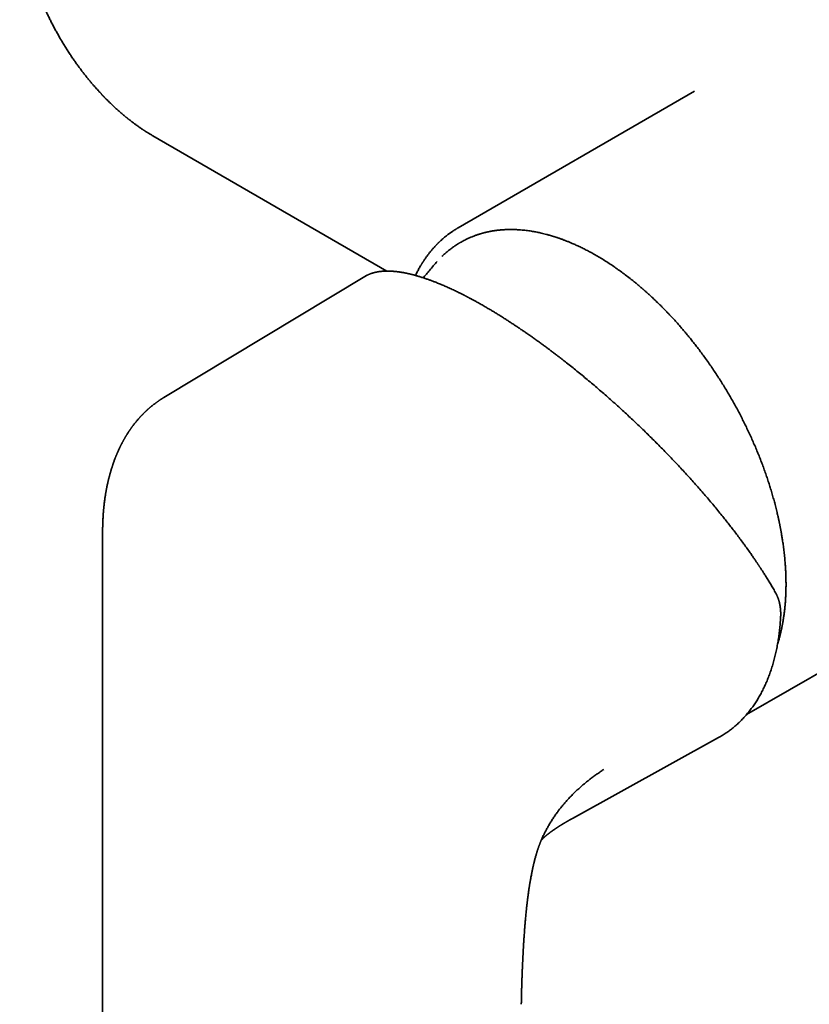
# Model space of a CAD drawing. Header units: millimetres. Extents: x 8 to 718, y 12 to 443.
# Tile 11 of 22: x 512 to 573, y 117 to 193. Entities that reach past the tile are written whole.
import ezdxf

# ---------------------------------------------------------------- set-up
doc = ezdxf.new("R2010")
doc.units = ezdxf.units.MM

msp = doc.modelspace()

# ---------------------------------------------------------------- linework, layer by layer
at = {"color": 7, "linetype": 'Continuous', "lineweight": 35}
for p, q in [((564.105, 187.08), (545.932, 176.589)), ((522.443, 183.655), (540.449, 173.257)), ((544.305, 173.986), (544.293, 173.972)), ((538.75, 172.843), (523.289, 163.536)), ((538.785, 172.863), (538.75, 172.842)), ((523.413, 163.608), (523.29, 163.535)), ((518.58, 153.438), (518.578, 153.168)), ((568.108, 139.163), (585.853, 149.406)), ((554.719, 131.181), (565.948, 137.391))]:
    msp.add_line(p, q, dxfattribs=at)
at = {"color": 7, "linetype": 'Continuous', "lineweight": 35, "flags": 128}
for points in [[(518.578, 153.168), (518.578, 123.607), (518.577, 93.107)], [(565.948, 137.391), (566.009, 137.425), (566.049, 137.448)]]:
    msp.add_lwpolyline(points, dxfattribs=at)
at = {"color": 7, "linetype": 'Continuous', "lineweight": 35}
for points, knots in [([(512.199, 201.529), (512.2, 201.488), (512.2, 201.408), (512.203, 201.293), (512.205, 201.189), (512.208, 201.096), (512.211, 201.014), (512.214, 200.942), (512.217, 200.884), (512.22, 200.837), (512.221, 200.802), (512.223, 200.775), (512.225, 200.746), (512.227, 200.71), (512.23, 200.658), (512.234, 200.595), (512.239, 200.521), (512.245, 200.44), (512.252, 200.357), (512.26, 200.257), (512.271, 200.141), (512.284, 200.011), (512.297, 199.889), (512.31, 199.771), (512.324, 199.657), (512.338, 199.545), (512.353, 199.434), (512.365, 199.344), (512.375, 199.275), (512.382, 199.231), (512.387, 199.195), (512.391, 199.168), (512.394, 199.148), (512.397, 199.127), (512.402, 199.098), (512.409, 199.055), (512.417, 199.004), (512.426, 198.945), (512.437, 198.878), (512.45, 198.803), (512.465, 198.718), (512.481, 198.628), (512.513, 198.456), (512.562, 198.203), (512.634, 197.869), (512.713, 197.528), (512.793, 197.207), (512.871, 196.911), (512.946, 196.644), (513.022, 196.385), (513.103, 196.12), (513.19, 195.849), (513.282, 195.574), (513.373, 195.311), (513.464, 195.06), (513.553, 194.821), (513.639, 194.599), (513.723, 194.389), (513.806, 194.184), (513.893, 193.975), (513.986, 193.76), (514.088, 193.528), (514.2, 193.281), (514.324, 193.017), (514.455, 192.745), (514.594, 192.466), (514.741, 192.179), (514.897, 191.885), (515.061, 191.584), (515.226, 191.294), (515.389, 191.013), (515.551, 190.744), (515.72, 190.471), (515.895, 190.194), (516.078, 189.915), (516.261, 189.643), (516.441, 189.384), (516.613, 189.141), (516.782, 188.91), (516.947, 188.69), (517.114, 188.472), (517.282, 188.258), (517.451, 188.047), (517.613, 187.85), (517.768, 187.666), (517.913, 187.498), (518.046, 187.346), (518.169, 187.207), (518.271, 187.096), (518.349, 187.01), (518.405, 186.95), (518.452, 186.899), (518.485, 186.864), (518.507, 186.841), (518.519, 186.828), (518.53, 186.817), (518.542, 186.804), (518.558, 186.787), (518.579, 186.764), (518.607, 186.735), (518.64, 186.701), (518.676, 186.664), (518.713, 186.625), (518.776, 186.56), (518.866, 186.468), (518.987, 186.346), (519.117, 186.219), (519.276, 186.065), (519.463, 185.888), (519.642, 185.724), (519.786, 185.595), (519.894, 185.5), (520.002, 185.406), (520.101, 185.321), (520.187, 185.249), (520.256, 185.191), (520.318, 185.14), (520.366, 185.1), (520.403, 185.07), (520.431, 185.048), (520.454, 185.029), (520.472, 185.014), (520.488, 185.002), (520.504, 184.988), (520.527, 184.97), (520.558, 184.946), (520.594, 184.917), (520.635, 184.885), (520.688, 184.844), (520.752, 184.794), (520.829, 184.735), (520.908, 184.675), (520.988, 184.615), (521.076, 184.55), (521.173, 184.48), (521.281, 184.403), (521.38, 184.333), (521.468, 184.272), (521.543, 184.221), (521.614, 184.172), (521.674, 184.133), (521.719, 184.103), (521.752, 184.081), (521.778, 184.064), (521.799, 184.05), (521.822, 184.035), (521.852, 184.016), (521.891, 183.991), (521.941, 183.959), (522.001, 183.921), (522.071, 183.878), (522.151, 183.829), (522.24, 183.775), (522.338, 183.716), (522.407, 183.676), (522.443, 183.655)], [0, 0, 0, 0, 0.006549, 0.012523, 0.017922, 0.022746, 0.026996, 0.030672, 0.033774, 0.036018, 0.037822, 0.039186, 0.040196, 0.0422, 0.044817, 0.048049, 0.051895, 0.056194, 0.060389, 0.064435, 0.071462, 0.077985, 0.084003, 0.089908, 0.095589, 0.101184, 0.106693, 0.112117, 0.114618, 0.116884, 0.118678, 0.120002, 0.120856, 0.121564, 0.123125, 0.125236, 0.127894, 0.130732, 0.134006, 0.137718, 0.141866, 0.146425, 0.15109, 0.167143, 0.183427, 0.199944, 0.216692, 0.229906, 0.242752, 0.255188, 0.267217, 0.281018, 0.294242, 0.30689, 0.318963, 0.330461, 0.341385, 0.351165, 0.360953, 0.371089, 0.381572, 0.392404, 0.404904, 0.417837, 0.431204, 0.445006, 0.459241, 0.473911, 0.489016, 0.504555, 0.51808, 0.531919, 0.546072, 0.560537, 0.575316, 0.590295, 0.604013, 0.617244, 0.629989, 0.642247, 0.654019, 0.666804, 0.678961, 0.690489, 0.701387, 0.711657, 0.720674, 0.729143, 0.737064, 0.741394, 0.745167, 0.748355, 0.75096, 0.751888, 0.752712, 0.75343, 0.754091, 0.75512, 0.756621, 0.758467, 0.760718, 0.763137, 0.765644, 0.768239, 0.775609, 0.78361, 0.792226, 0.801027, 0.814845, 0.828649, 0.835546, 0.842438, 0.849328, 0.856191, 0.861162, 0.865573, 0.869422, 0.87271, 0.874729, 0.876458, 0.877895, 0.879041, 0.879896, 0.880805, 0.882197, 0.884114, 0.886533, 0.889101, 0.891695, 0.896391, 0.901171, 0.906033, 0.910979, 0.916209, 0.922286, 0.928909, 0.936078, 0.940559, 0.94523, 0.949814, 0.953687, 0.95613, 0.958152, 0.95975, 0.960762, 0.962134, 0.963945, 0.966194, 0.969302, 0.972984, 0.977239, 0.982068, 0.987471, 0.993448, 1, 1, 1, 1]), ([(545.932, 176.589), (545.916, 176.579), (545.881, 176.559), (545.834, 176.53), (545.788, 176.502), (545.735, 176.47), (545.678, 176.435), (545.616, 176.395), (545.55, 176.352), (545.479, 176.305), (545.406, 176.255), (545.332, 176.203), (545.257, 176.149), (545.179, 176.091), (545.101, 176.032), (545.024, 175.972), (544.952, 175.914), (544.885, 175.859), (544.814, 175.799), (544.742, 175.737), (544.669, 175.673), (544.604, 175.614), (544.546, 175.56), (544.493, 175.51), (544.445, 175.464), (544.407, 175.426), (544.377, 175.397), (544.353, 175.373), (544.326, 175.346), (544.295, 175.315), (544.261, 175.279), (544.22, 175.237), (544.174, 175.188), (544.124, 175.134), (544.073, 175.078), (543.989, 174.984), (543.874, 174.851), (543.731, 174.676), (543.618, 174.53), (543.531, 174.413), (543.47, 174.329), (543.413, 174.248), (543.361, 174.173), (543.317, 174.107), (543.279, 174.051), (543.248, 174.004), (543.222, 173.963), (543.202, 173.932), (543.187, 173.909), (543.178, 173.893), (543.169, 173.881), (543.162, 173.869), (543.154, 173.856), (543.144, 173.839), (543.13, 173.817), (543.112, 173.789), (543.092, 173.756), (543.049, 173.684), (542.987, 173.58), (542.909, 173.443), (542.835, 173.308), (542.759, 173.164), (542.694, 173.035), (542.654, 172.953), (542.639, 172.922)], [0, 0, 0, 0, 0.008771, 0.018855, 0.030393, 0.043324, 0.057616, 0.072977, 0.089652, 0.107639, 0.126939, 0.145281, 0.164669, 0.185103, 0.206229, 0.226522, 0.24581, 0.264093, 0.28137, 0.303384, 0.323515, 0.341764, 0.35813, 0.372702, 0.386356, 0.399317, 0.405701, 0.412369, 0.420136, 0.429019, 0.439016, 0.450127, 0.464654, 0.479903, 0.495096, 0.510233, 0.555764, 0.600786, 0.645297, 0.666104, 0.686798, 0.706628, 0.724513, 0.740445, 0.752995, 0.763995, 0.773445, 0.781346, 0.785519, 0.78908, 0.792028, 0.794365, 0.796966, 0.800818, 0.805921, 0.812276, 0.819871, 0.827998, 0.861023, 0.889116, 0.918364, 0.948919, 0.981284, 1, 1, 1, 1]), ([(570.49, 144.571), (570.491, 144.574), (570.505, 144.617), (570.531, 144.702), (570.568, 144.829), (570.605, 144.958), (570.64, 145.085), (570.671, 145.204), (570.699, 145.313), (570.723, 145.412), (570.743, 145.499), (570.76, 145.571), (570.773, 145.629), (570.783, 145.674), (570.791, 145.712), (570.798, 145.744), (570.805, 145.774), (570.811, 145.806), (570.819, 145.841), (570.827, 145.88), (570.836, 145.926), (570.846, 145.977), (570.858, 146.039), (570.872, 146.114), (570.888, 146.201), (570.905, 146.298), (570.923, 146.404), (570.942, 146.519), (570.961, 146.644), (570.98, 146.777), (570.999, 146.919), (571.022, 147.102), (571.048, 147.326), (571.073, 147.594), (571.096, 147.873), (571.114, 148.166), (571.128, 148.47), (571.138, 148.787), (571.142, 149.117), (571.14, 149.446), (571.133, 149.772), (571.121, 150.095), (571.103, 150.429), (571.083, 150.728), (571.061, 150.992), (571.041, 151.218), (571.018, 151.444), (570.993, 151.667), (570.967, 151.885), (570.939, 152.097), (570.911, 152.3), (570.883, 152.49), (570.856, 152.666), (570.83, 152.828), (570.806, 152.97), (570.785, 153.094), (570.766, 153.199), (570.749, 153.294), (570.733, 153.379), (570.719, 153.453), (570.707, 153.517), (570.695, 153.578), (570.684, 153.637), (570.672, 153.697), (570.66, 153.757), (570.647, 153.821), (570.632, 153.892), (570.615, 153.977), (570.594, 154.075), (570.569, 154.189), (570.542, 154.314), (570.509, 154.457), (570.472, 154.618), (570.429, 154.8), (570.381, 154.997), (570.327, 155.207), (570.273, 155.415), (570.219, 155.617), (570.165, 155.811), (570.108, 156.012), (570.049, 156.215), (569.971, 156.477), (569.871, 156.8), (569.747, 157.184), (569.614, 157.576), (569.473, 157.977), (569.328, 158.374), (569.178, 158.764), (569.026, 159.149), (568.866, 159.54), (568.697, 159.937), (568.52, 160.34), (568.334, 160.748), (568.144, 161.15), (567.952, 161.544), (567.758, 161.931), (567.556, 162.322), (567.346, 162.716), (567.127, 163.113), (566.904, 163.507), (566.677, 163.897), (566.445, 164.283), (566.206, 164.671), (565.958, 165.06), (565.703, 165.45), (565.44, 165.841), (565.169, 166.232), (564.901, 166.607), (564.64, 166.963), (564.39, 167.295), (564.144, 167.613), (563.904, 167.917), (563.669, 168.208), (563.439, 168.486), (563.215, 168.75), (562.998, 169.002), (562.787, 169.241), (562.582, 169.468), (562.385, 169.683), (562.195, 169.886), (562.014, 170.077), (561.841, 170.255), (561.676, 170.424), (561.516, 170.584), (561.364, 170.734), (561.218, 170.876), (561.081, 171.008), (560.951, 171.13), (560.83, 171.244), (560.717, 171.348), (560.613, 171.444), (560.517, 171.53), (560.43, 171.609), (560.352, 171.678), (560.284, 171.739), (560.233, 171.784), (560.196, 171.816), (560.171, 171.838), (560.143, 171.862), (560.109, 171.891), (560.066, 171.929), (560.013, 171.974), (559.954, 172.025), (559.888, 172.081), (559.817, 172.141), (559.738, 172.207), (559.652, 172.279), (559.558, 172.357), (559.456, 172.44), (559.347, 172.528), (559.152, 172.683), (558.871, 172.902), (558.51, 173.171), (558.152, 173.429), (557.797, 173.674), (557.44, 173.91), (557.082, 174.137), (556.723, 174.354), (556.371, 174.557), (556.029, 174.745), (555.7, 174.917), (555.379, 175.076), (555.066, 175.224), (554.787, 175.349), (554.54, 175.454), (554.324, 175.542), (554.149, 175.611), (554.013, 175.662), (553.917, 175.697), (553.824, 175.731), (553.737, 175.762), (553.657, 175.79), (553.585, 175.814), (553.521, 175.836), (553.464, 175.855), (553.416, 175.871), (553.378, 175.883), (553.35, 175.892), (553.328, 175.899), (553.304, 175.906), (553.273, 175.916), (553.236, 175.927), (553.191, 175.941), (553.138, 175.957), (553.076, 175.976), (553.006, 175.996), (552.933, 176.017), (552.858, 176.038), (552.783, 176.059), (552.668, 176.09), (552.514, 176.129), (552.329, 176.173), (552.156, 176.211), (551.991, 176.246), (551.823, 176.278), (551.646, 176.309), (551.458, 176.339), (551.26, 176.367), (551.052, 176.392), (550.836, 176.414), (550.656, 176.429), (550.518, 176.437), (550.428, 176.442), (550.346, 176.445), (550.272, 176.448), (550.207, 176.45), (550.151, 176.451), (550.103, 176.452), (550.063, 176.452), (550.032, 176.453), (550.009, 176.453), (549.992, 176.453), (549.975, 176.453), (549.953, 176.453), (549.926, 176.453), (549.877, 176.452), (549.805, 176.451), (549.704, 176.449), (549.589, 176.445), (549.459, 176.438), (549.339, 176.431), (549.231, 176.422), (549.135, 176.413), (549.034, 176.403), (548.927, 176.391), (548.814, 176.376), (548.696, 176.359), (548.573, 176.34), (548.445, 176.318), (548.331, 176.296), (548.233, 176.275), (548.153, 176.258), (548.072, 176.239), (547.995, 176.221), (547.927, 176.204), (547.868, 176.188), (547.819, 176.175), (547.781, 176.165), (547.748, 176.156), (547.717, 176.147), (547.684, 176.137), (547.651, 176.127), (547.6, 176.112), (547.529, 176.09), (547.437, 176.061), (547.337, 176.027), (547.231, 175.989), (547.117, 175.947), (546.974, 175.891), (546.805, 175.819), (546.614, 175.733), (546.395, 175.625), (546.225, 175.533), (546.099, 175.461), (546.047, 175.431), (545.999, 175.402), (545.958, 175.377), (545.922, 175.355), (545.892, 175.336), (545.866, 175.32), (545.844, 175.306), (545.826, 175.294), (545.812, 175.285), (545.8, 175.277), (545.787, 175.269), (545.769, 175.257), (545.746, 175.242), (545.719, 175.224), (545.686, 175.202), (545.648, 175.176), (545.607, 175.148), (545.535, 175.097), (545.433, 175.024), (545.309, 174.929), (545.187, 174.833), (545.069, 174.735), (544.958, 174.638), (544.853, 174.544), (544.767, 174.463), (544.713, 174.411), (544.69, 174.389)], [0, 0, 0, 0, 0.000195, 0.003363, 0.006611, 0.009936, 0.013211, 0.016202, 0.018911, 0.021339, 0.023485, 0.02535, 0.026618, 0.027712, 0.028633, 0.029382, 0.03003, 0.030866, 0.031659, 0.032597, 0.033684, 0.034919, 0.036302, 0.038158, 0.040228, 0.042512, 0.045009, 0.04772, 0.050591, 0.053668, 0.05695, 0.060374, 0.066165, 0.07216, 0.078359, 0.084763, 0.091371, 0.098182, 0.105198, 0.112419, 0.118941, 0.125622, 0.13246, 0.139457, 0.143935, 0.148476, 0.153078, 0.157564, 0.161807, 0.166104, 0.17012, 0.173856, 0.177312, 0.180488, 0.183384, 0.185643, 0.187697, 0.189544, 0.191187, 0.192623, 0.193854, 0.194927, 0.196157, 0.197288, 0.198397, 0.199628, 0.201007, 0.202534, 0.204523, 0.206718, 0.209118, 0.211723, 0.214945, 0.218434, 0.222189, 0.226212, 0.230501, 0.234059, 0.237781, 0.241605, 0.245478, 0.2494, 0.256526, 0.263808, 0.271246, 0.27884, 0.286591, 0.293772, 0.301083, 0.308524, 0.316093, 0.323791, 0.331619, 0.339576, 0.346984, 0.3545, 0.362125, 0.369858, 0.3777, 0.385651, 0.393341, 0.401131, 0.409019, 0.417007, 0.425093, 0.433279, 0.441564, 0.449948, 0.457454, 0.464743, 0.471811, 0.478657, 0.485282, 0.491685, 0.497867, 0.503814, 0.509541, 0.515047, 0.520333, 0.525398, 0.530158, 0.534705, 0.53904, 0.543161, 0.547148, 0.550913, 0.554456, 0.557778, 0.560878, 0.563756, 0.566413, 0.568844, 0.571053, 0.573042, 0.574775, 0.57623, 0.576925, 0.57754, 0.578169, 0.579004, 0.580088, 0.581421, 0.583002, 0.584591, 0.586369, 0.588338, 0.590498, 0.592849, 0.59539, 0.598121, 0.600977, 0.60997, 0.618977, 0.627675, 0.636386, 0.64511, 0.653848, 0.662598, 0.671362, 0.679583, 0.687617, 0.695457, 0.703102, 0.710553, 0.715978, 0.721295, 0.726504, 0.728923, 0.731317, 0.733659, 0.735825, 0.737801, 0.739586, 0.74118, 0.742583, 0.743795, 0.744817, 0.745382, 0.745875, 0.746469, 0.747224, 0.748142, 0.749223, 0.750588, 0.752145, 0.753897, 0.755789, 0.757672, 0.759537, 0.761383, 0.766363, 0.771204, 0.775408, 0.779512, 0.783771, 0.788288, 0.793151, 0.798281, 0.803678, 0.809341, 0.815272, 0.817888, 0.820292, 0.822476, 0.824441, 0.826186, 0.827686, 0.828974, 0.83005, 0.830914, 0.831481, 0.831896, 0.832312, 0.832888, 0.833626, 0.834524, 0.836891, 0.83945, 0.84275, 0.846323, 0.85017, 0.852686, 0.855325, 0.858149, 0.861161, 0.864362, 0.86769, 0.8712, 0.874893, 0.878768, 0.881064, 0.88342, 0.885836, 0.888156, 0.890193, 0.891945, 0.893413, 0.894509, 0.895417, 0.896347, 0.897319, 0.898334, 0.899391, 0.901958, 0.904759, 0.907796, 0.91107, 0.914581, 0.918327, 0.92446, 0.930579, 0.936683, 0.945953, 0.947769, 0.949573, 0.951238, 0.95273, 0.953916, 0.954964, 0.955874, 0.956645, 0.957279, 0.957775, 0.958138, 0.958544, 0.959175, 0.959983, 0.96097, 0.962134, 0.963475, 0.964995, 0.966618, 0.971249, 0.976125, 0.980455, 0.984962, 0.989645, 0.993449, 0.997311, 1, 1, 1, 1]), ([(544.293, 173.972), (544.221, 173.89), (544.058, 173.705), (543.808, 173.415), (543.543, 173.101), (543.355, 172.876), (543.257, 172.755), (543.244, 172.74)], [0, 0, 0, 0, 0.202013, 0.456095, 0.70993, 0.963508, 1, 1, 1, 1]), ([(547.923, 170.56), (547.872, 170.589), (547.772, 170.647), (547.628, 170.728), (547.493, 170.804), (547.367, 170.874), (547.252, 170.938), (547.146, 170.996), (547.05, 171.048), (546.962, 171.095), (546.881, 171.139), (546.805, 171.179), (546.737, 171.215), (546.68, 171.246), (546.636, 171.269), (546.603, 171.286), (546.58, 171.297), (546.563, 171.307), (546.547, 171.315), (546.531, 171.323), (546.514, 171.332), (546.495, 171.342), (546.467, 171.356), (546.426, 171.377), (546.374, 171.404), (546.307, 171.438), (546.228, 171.478), (546.136, 171.524), (546.04, 171.572), (545.925, 171.629), (545.79, 171.695), (545.634, 171.769), (545.471, 171.846), (545.3, 171.925), (545.134, 172.001), (544.972, 172.073), (544.815, 172.141), (544.657, 172.208), (544.5, 172.274), (544.346, 172.337), (544.167, 172.408), (543.965, 172.486), (543.742, 172.569), (543.507, 172.652), (543.264, 172.734), (543.012, 172.814), (542.82, 172.872), (542.682, 172.911), (542.597, 172.934), (542.517, 172.956), (542.443, 172.975), (542.374, 172.993), (542.308, 173.009), (542.244, 173.025), (542.183, 173.039), (542.13, 173.051), (542.082, 173.062), (542.042, 173.071), (542.007, 173.078), (541.972, 173.086), (541.931, 173.094), (541.884, 173.104), (541.83, 173.115), (541.762, 173.128), (541.68, 173.143), (541.586, 173.159), (541.488, 173.175), (541.386, 173.19), (541.306, 173.2), (541.25, 173.207), (541.221, 173.211), (541.196, 173.214), (541.175, 173.216), (541.158, 173.218), (541.143, 173.22), (541.122, 173.222), (541.095, 173.225), (541.059, 173.228), (541.016, 173.232), (540.962, 173.237), (540.903, 173.242), (540.842, 173.246), (540.787, 173.249), (540.738, 173.251), (540.695, 173.253), (540.657, 173.254), (540.617, 173.255), (540.572, 173.256), (540.523, 173.257), (540.481, 173.257), (540.443, 173.257), (540.406, 173.256), (540.363, 173.255), (540.316, 173.254), (540.267, 173.252), (540.207, 173.249), (540.139, 173.245), (540.064, 173.239), (539.997, 173.232), (539.94, 173.226), (539.893, 173.22), (539.85, 173.214), (539.808, 173.208), (539.766, 173.201), (539.72, 173.193), (539.674, 173.185), (539.629, 173.176), (539.585, 173.166), (539.54, 173.156), (539.5, 173.147), (539.466, 173.138), (539.438, 173.13), (539.411, 173.123), (539.384, 173.116), (539.355, 173.107), (539.321, 173.097), (539.285, 173.085), (539.245, 173.072), (539.205, 173.058), (539.165, 173.043), (539.127, 173.029), (539.093, 173.015), (539.062, 173.002), (539.035, 172.99), (539.011, 172.98), (538.988, 172.969), (538.964, 172.958), (538.938, 172.946), (538.908, 172.931), (538.875, 172.914), (538.842, 172.897), (538.814, 172.881), (538.796, 172.87), (538.788, 172.866), (538.788, 172.866)], [0, 0, 0, 0, 0.012312, 0.023907, 0.034786, 0.044948, 0.054392, 0.06297, 0.070854, 0.078047, 0.084546, 0.091091, 0.096742, 0.101498, 0.105359, 0.107799, 0.10967, 0.110985, 0.112206, 0.113544, 0.115001, 0.116576, 0.118269, 0.122198, 0.126646, 0.131612, 0.138998, 0.146805, 0.154968, 0.163487, 0.176274, 0.189787, 0.204027, 0.218994, 0.234688, 0.248322, 0.262462, 0.277017, 0.291482, 0.305777, 0.319901, 0.341752, 0.363182, 0.384192, 0.410322, 0.435772, 0.460539, 0.470044, 0.479074, 0.487552, 0.495479, 0.502855, 0.509678, 0.517139, 0.523804, 0.529676, 0.53485, 0.5397, 0.542894, 0.54677, 0.551386, 0.556742, 0.562838, 0.569673, 0.580026, 0.591007, 0.602569, 0.614711, 0.627435, 0.631458, 0.635021, 0.638075, 0.64062, 0.642656, 0.644364, 0.646457, 0.650084, 0.654577, 0.659938, 0.666165, 0.674666, 0.682461, 0.689538, 0.695898, 0.70154, 0.706464, 0.71067, 0.717582, 0.724142, 0.730358, 0.734675, 0.739729, 0.745519, 0.752046, 0.759131, 0.766195, 0.777168, 0.787983, 0.798597, 0.806178, 0.813149, 0.81951, 0.825531, 0.832003, 0.838977, 0.846379, 0.853179, 0.860183, 0.867389, 0.874382, 0.879426, 0.884073, 0.888325, 0.892455, 0.897337, 0.902944, 0.909275, 0.916059, 0.922991, 0.930072, 0.936901, 0.943058, 0.948544, 0.953359, 0.957602, 0.961834, 0.966141, 0.970525, 0.976676, 0.982944, 0.989267, 0.995685, 0.999619, 1, 1, 1, 1]), ([(570.316, 148.574), (570.284, 148.63), (570.221, 148.74), (570.126, 148.903), (570.034, 149.059), (569.945, 149.209), (569.858, 149.352), (569.775, 149.488), (569.693, 149.621), (569.612, 149.751), (569.533, 149.877), (569.459, 149.994), (569.389, 150.102), (569.326, 150.2), (569.27, 150.288), (569.219, 150.366), (569.173, 150.436), (569.133, 150.497), (569.098, 150.55), (569.069, 150.594), (569.046, 150.628), (569.029, 150.654), (569.016, 150.673), (569.007, 150.687), (568.998, 150.701), (568.984, 150.721), (568.965, 150.75), (568.941, 150.785), (568.915, 150.825), (568.886, 150.868), (568.846, 150.927), (568.793, 151.006), (568.725, 151.105), (568.65, 151.215), (568.567, 151.335), (568.475, 151.466), (568.375, 151.609), (568.267, 151.762), (568.152, 151.924), (568.033, 152.09), (567.912, 152.257), (567.746, 152.483), (567.535, 152.768), (567.276, 153.112), (567.014, 153.453), (566.751, 153.792), (566.485, 154.128), (566.203, 154.48), (565.903, 154.849), (565.584, 155.234), (565.261, 155.618), (564.934, 156.002), (564.603, 156.384), (564.268, 156.765), (563.929, 157.144), (563.583, 157.528), (563.227, 157.915), (562.861, 158.308), (562.491, 158.7), (562.115, 159.092), (561.735, 159.484), (561.356, 159.869), (560.979, 160.247), (560.603, 160.618), (560.224, 160.988), (559.841, 161.356), (559.454, 161.723), (559.065, 162.088), (558.672, 162.452), (558.27, 162.818), (557.859, 163.188), (557.439, 163.56), (557.017, 163.929), (556.595, 164.293), (556.173, 164.651), (555.76, 164.997), (555.355, 165.331), (554.958, 165.653), (554.563, 165.969), (554.243, 166.222), (553.995, 166.415), (553.82, 166.551), (553.642, 166.689), (553.455, 166.831), (553.258, 166.981), (553.049, 167.138), (552.829, 167.303), (552.598, 167.474), (552.356, 167.651), (552.102, 167.835), (551.838, 168.024), (551.584, 168.204), (551.341, 168.375), (551.111, 168.534), (550.874, 168.696), (550.632, 168.861), (550.383, 169.028), (550.128, 169.196), (549.868, 169.366), (549.602, 169.538), (549.33, 169.71), (549.055, 169.882), (548.777, 170.053), (548.496, 170.223), (548.21, 170.393), (548.019, 170.504), (547.923, 170.56)], [0, 0, 0, 0, 0.008133, 0.015918, 0.023355, 0.030443, 0.037182, 0.043573, 0.049615, 0.055858, 0.061679, 0.067078, 0.072055, 0.076609, 0.080533, 0.084078, 0.087245, 0.090034, 0.092444, 0.094476, 0.095919, 0.097083, 0.097968, 0.098574, 0.09894, 0.099876, 0.101253, 0.102851, 0.104649, 0.106582, 0.108648, 0.112671, 0.117121, 0.121998, 0.127302, 0.133155, 0.139452, 0.146193, 0.153375, 0.16069, 0.167962, 0.175191, 0.190111, 0.204843, 0.219387, 0.233742, 0.247908, 0.261887, 0.278068, 0.294072, 0.309983, 0.325802, 0.341529, 0.357165, 0.372708, 0.388159, 0.404248, 0.420274, 0.4363, 0.452326, 0.468352, 0.484379, 0.499678, 0.514978, 0.53028, 0.545582, 0.560885, 0.576189, 0.591495, 0.606801, 0.622836, 0.638873, 0.65491, 0.670896, 0.686763, 0.702509, 0.717428, 0.732236, 0.746936, 0.761525, 0.76804, 0.774533, 0.78107, 0.78799, 0.795341, 0.803122, 0.811335, 0.81996, 0.829013, 0.838496, 0.848408, 0.85875, 0.867176, 0.875868, 0.884825, 0.894046, 0.903533, 0.913285, 0.923303, 0.933586, 0.944135, 0.95495, 0.965831, 0.976966, 0.988356, 1, 1, 1, 1]), ([(523.323, 163.555), (523.318, 163.553), (523.298, 163.541), (523.264, 163.52), (523.224, 163.496), (523.191, 163.475), (523.164, 163.458), (523.139, 163.443), (523.114, 163.427), (523.084, 163.408), (523.049, 163.385), (523.012, 163.361), (522.974, 163.335), (522.933, 163.308), (522.891, 163.28), (522.843, 163.247), (522.793, 163.211), (522.739, 163.173), (522.688, 163.136), (522.636, 163.097), (522.583, 163.057), (522.527, 163.015), (522.47, 162.97), (522.411, 162.923), (522.351, 162.875), (522.294, 162.828), (522.243, 162.786), (522.2, 162.749), (522.163, 162.717), (522.13, 162.688), (522.101, 162.662), (522.074, 162.639), (522.049, 162.616), (522.024, 162.593), (521.995, 162.567), (521.961, 162.536), (521.924, 162.502), (521.885, 162.464), (521.844, 162.425), (521.804, 162.386), (521.766, 162.35), (521.734, 162.318), (521.706, 162.29), (521.682, 162.265), (521.659, 162.241), (521.633, 162.215), (521.601, 162.181), (521.562, 162.141), (521.518, 162.094), (521.474, 162.047), (521.416, 161.983), (521.345, 161.903), (521.263, 161.809), (521.185, 161.716), (521.11, 161.624), (521.034, 161.529), (520.957, 161.429), (520.894, 161.346), (520.847, 161.282), (520.816, 161.24), (520.785, 161.196), (520.754, 161.153), (520.725, 161.112), (520.699, 161.074), (520.676, 161.041), (520.656, 161.012), (520.637, 160.984), (520.617, 160.954), (520.594, 160.919), (520.568, 160.88), (520.534, 160.828), (520.495, 160.766), (520.453, 160.7), (520.417, 160.642), (520.387, 160.593), (520.36, 160.548), (520.336, 160.508), (520.315, 160.473), (520.296, 160.441), (520.279, 160.411), (520.261, 160.379), (520.239, 160.342), (520.215, 160.299), (520.189, 160.252), (520.162, 160.204), (520.136, 160.156), (520.107, 160.103), (520.076, 160.043), (520.043, 159.98), (520.012, 159.921), (519.986, 159.869), (519.966, 159.829), (519.951, 159.799), (519.939, 159.775), (519.926, 159.748), (519.911, 159.715), (519.892, 159.677), (519.864, 159.619), (519.829, 159.544), (519.789, 159.455), (519.75, 159.368), (519.719, 159.296), (519.695, 159.242), (519.679, 159.205), (519.666, 159.172), (519.653, 159.143), (519.643, 159.117), (519.632, 159.09), (519.619, 159.059), (519.602, 159.019), (519.583, 158.971), (519.562, 158.918), (519.541, 158.864), (519.513, 158.789), (519.478, 158.697), (519.441, 158.595), (519.409, 158.506), (519.383, 158.43), (519.362, 158.368), (519.345, 158.319), (519.332, 158.28), (519.317, 158.234), (519.296, 158.17), (519.271, 158.089), (519.242, 157.995), (519.214, 157.904), (519.188, 157.815), (519.164, 157.731), (519.142, 157.652), (519.122, 157.579), (519.104, 157.511), (519.088, 157.451), (519.074, 157.397), (519.063, 157.351), (519.054, 157.316), (519.048, 157.29), (519.043, 157.271), (519.037, 157.248), (519.03, 157.217), (519.021, 157.18), (519.011, 157.137), (519, 157.093), (518.99, 157.046), (518.979, 157.001), (518.965, 156.939), (518.949, 156.864), (518.931, 156.778), (518.915, 156.7), (518.9, 156.628), (518.885, 156.553), (518.871, 156.477), (518.856, 156.397), (518.842, 156.317), (518.827, 156.233), (518.812, 156.144), (518.797, 156.051), (518.782, 155.957), (518.768, 155.862), (518.753, 155.763), (518.739, 155.658), (518.724, 155.543), (518.711, 155.438), (518.7, 155.345), (518.691, 155.267), (518.682, 155.19), (518.675, 155.118), (518.668, 155.053), (518.663, 154.998), (518.659, 154.953), (518.655, 154.917), (518.653, 154.889), (518.65, 154.862), (518.648, 154.832), (518.645, 154.794), (518.641, 154.745), (518.636, 154.685), (518.63, 154.617), (518.625, 154.545), (518.62, 154.475), (518.616, 154.406), (518.612, 154.34), (518.607, 154.261), (518.602, 154.168), (518.597, 154.058), (518.593, 153.949), (518.589, 153.837), (518.585, 153.722), (518.582, 153.604), (518.581, 153.508), (518.58, 153.452), (518.58, 153.436)], [0, 0, 0, 0, 0.001585, 0.00699, 0.011646, 0.015552, 0.01871, 0.021122, 0.024015, 0.027373, 0.031194, 0.035666, 0.039757, 0.044355, 0.049394, 0.054235, 0.060885, 0.066983, 0.072986, 0.078921, 0.085192, 0.09195, 0.098763, 0.105917, 0.113376, 0.120504, 0.12688, 0.132025, 0.136561, 0.140663, 0.144387, 0.147733, 0.150701, 0.153825, 0.157428, 0.161738, 0.166618, 0.171733, 0.17707, 0.182629, 0.18745, 0.191733, 0.195402, 0.198456, 0.201422, 0.204825, 0.208663, 0.214586, 0.22062, 0.226609, 0.23255, 0.244761, 0.256312, 0.26739, 0.278256, 0.289341, 0.30091, 0.313131, 0.317939, 0.322778, 0.327646, 0.332545, 0.337248, 0.341412, 0.345035, 0.348283, 0.351036, 0.354314, 0.358116, 0.362438, 0.36685, 0.374995, 0.382448, 0.388087, 0.393254, 0.397939, 0.402131, 0.405829, 0.409034, 0.412031, 0.415111, 0.418931, 0.423492, 0.428434, 0.433316, 0.438136, 0.442894, 0.449453, 0.455891, 0.461884, 0.467033, 0.471338, 0.473699, 0.475797, 0.478361, 0.481539, 0.485331, 0.489704, 0.49836, 0.506857, 0.515195, 0.523306, 0.527145, 0.530605, 0.533684, 0.536385, 0.538706, 0.540921, 0.543859, 0.547578, 0.552077, 0.55717, 0.562152, 0.566958, 0.577585, 0.587229, 0.594663, 0.601497, 0.60774, 0.611142, 0.614378, 0.618278, 0.62318, 0.63145, 0.639623, 0.647552, 0.655239, 0.662682, 0.669237, 0.675557, 0.681327, 0.686471, 0.690989, 0.694881, 0.698147, 0.699848, 0.701311, 0.703006, 0.705581, 0.709039, 0.712376, 0.716237, 0.720156, 0.723939, 0.727587, 0.735373, 0.742458, 0.748844, 0.754618, 0.760108, 0.766918, 0.773296, 0.779517, 0.786162, 0.793428, 0.800897, 0.808375, 0.815865, 0.823461, 0.831746, 0.840732, 0.850419, 0.856269, 0.862348, 0.868536, 0.874146, 0.879066, 0.883297, 0.886837, 0.889477, 0.891538, 0.893255, 0.895533, 0.89846, 0.902037, 0.906679, 0.912076, 0.917596, 0.922926, 0.928064, 0.93301, 0.937766, 0.945989, 0.953866, 0.96228, 0.970297, 0.978792, 0.987731, 0.996413, 1, 1, 1, 1]), ([(570.728, 146.663), (570.729, 146.689), (570.732, 146.738), (570.734, 146.805), (570.734, 146.862), (570.734, 146.907), (570.734, 146.944), (570.734, 146.977), (570.732, 147.021), (570.73, 147.082), (570.726, 147.163), (570.718, 147.254), (570.708, 147.348), (570.697, 147.439), (570.684, 147.52), (570.671, 147.592), (570.658, 147.658), (570.644, 147.721), (570.629, 147.787), (570.613, 147.846), (570.599, 147.898), (570.586, 147.941), (570.573, 147.982), (570.561, 148.019), (570.552, 148.048), (570.545, 148.069), (570.539, 148.084), (570.533, 148.101), (570.525, 148.124), (570.512, 148.157), (570.495, 148.201), (570.472, 148.259), (570.443, 148.326), (570.407, 148.402), (570.365, 148.487), (570.332, 148.545), (570.315, 148.575)], [0, 0, 0, 0, 0.037082, 0.069083, 0.095996, 0.117817, 0.134543, 0.148885, 0.164873, 0.198559, 0.237911, 0.282934, 0.332457, 0.377768, 0.418854, 0.455712, 0.488338, 0.520384, 0.554589, 0.591157, 0.613813, 0.63729, 0.660794, 0.680411, 0.697342, 0.708569, 0.714401, 0.723586, 0.736123, 0.752014, 0.77842, 0.810793, 0.849136, 0.893452, 0.943741, 1, 1, 1, 1]), ([(566.052, 137.45), (566.067, 137.459), (566.131, 137.495), (566.243, 137.562), (566.386, 137.652), (566.528, 137.746), (566.668, 137.843), (566.806, 137.943), (566.942, 138.047), (567.076, 138.153), (567.209, 138.263), (567.339, 138.377), (567.467, 138.493), (567.593, 138.613), (567.717, 138.736), (567.839, 138.863), (567.959, 138.992), (568.077, 139.125), (568.192, 139.261), (568.305, 139.4), (568.416, 139.542), (568.525, 139.687), (568.631, 139.835), (568.735, 139.987), (568.837, 140.141), (568.936, 140.299), (569.033, 140.459), (569.128, 140.623), (569.22, 140.789), (569.309, 140.959), (569.396, 141.131), (569.48, 141.306), (569.562, 141.484), (569.642, 141.664), (569.718, 141.848), (569.792, 142.034), (569.864, 142.223), (569.933, 142.414), (569.999, 142.608), (570.062, 142.805), (570.123, 143.004), (570.181, 143.206), (570.237, 143.41), (570.289, 143.617), (570.339, 143.826), (570.386, 144.037), (570.43, 144.251), (570.472, 144.466), (570.511, 144.685), (570.547, 144.905), (570.58, 145.127), (570.61, 145.352), (570.638, 145.578), (570.662, 145.807), (570.684, 146.037), (570.703, 146.27), (570.718, 146.479), (570.725, 146.61), (570.728, 146.663)], [0, 0, 0, 0, 0.005466, 0.02321, 0.040968, 0.058742, 0.076532, 0.094339, 0.112164, 0.130006, 0.147868, 0.165748, 0.183649, 0.201569, 0.21951, 0.237472, 0.255454, 0.273458, 0.291482, 0.309527, 0.327592, 0.345679, 0.363785, 0.381911, 0.400057, 0.418222, 0.436406, 0.454607, 0.472826, 0.491062, 0.509314, 0.527582, 0.545865, 0.564162, 0.582473, 0.600797, 0.619133, 0.637481, 0.65584, 0.674209, 0.692589, 0.710977, 0.729374, 0.74778, 0.766193, 0.784613, 0.80304, 0.821473, 0.839912, 0.858356, 0.876806, 0.89526, 0.913719, 0.932182, 0.950649, 0.96912, 0.987595, 1, 1, 1, 1]), ([(552.388, 129.676), (552.407, 129.717), (552.463, 129.837), (552.563, 130.037), (552.686, 130.275), (552.822, 130.522), (552.972, 130.778), (553.135, 131.042), (553.307, 131.304), (553.488, 131.562), (553.676, 131.815), (553.871, 132.064), (554.073, 132.308), (554.282, 132.547), (554.497, 132.779), (554.712, 133.001), (554.927, 133.212), (555.141, 133.413), (555.359, 133.609), (555.58, 133.799), (555.804, 133.984), (556.045, 134.175), (556.302, 134.37), (556.576, 134.569), (556.854, 134.762), (557.039, 134.885), (557.133, 134.946)], [0, 0, 0, 0, 0.018768, 0.054985, 0.091227, 0.127504, 0.168792, 0.210173, 0.251681, 0.293349, 0.335208, 0.377284, 0.419601, 0.462175, 0.505028, 0.548179, 0.588739, 0.629592, 0.670753, 0.712236, 0.754055, 0.796222, 0.846379, 0.897052, 0.948255, 1, 1, 1, 1]), ([(552.303, 129.48), (552.303, 129.481), (552.305, 129.483), (552.307, 129.485), (552.308, 129.487), (552.31, 129.489), (552.311, 129.491), (552.314, 129.494), (552.316, 129.497), (552.319, 129.501), (552.322, 129.504), (552.324, 129.507), (552.326, 129.509), (552.327, 129.511), (552.328, 129.512), (552.33, 129.514), (552.332, 129.516), (552.335, 129.52), (552.338, 129.524), (552.341, 129.527), (552.344, 129.531), (552.347, 129.533), (552.349, 129.537), (552.353, 129.541), (552.357, 129.545), (552.362, 129.55), (552.367, 129.556), (552.369, 129.558), (552.38, 129.57), (552.383, 129.574), (552.383, 129.574), (552.391, 129.582), (552.396, 129.587), (552.402, 129.594), (552.408, 129.599), (552.417, 129.608), (552.429, 129.621), (552.447, 129.639), (552.466, 129.657), (552.487, 129.677), (552.509, 129.698), (552.533, 129.721), (552.559, 129.744), (552.582, 129.764), (552.601, 129.781), (552.616, 129.794), (552.632, 129.808), (552.648, 129.822), (552.668, 129.839), (552.688, 129.855), (552.706, 129.87), (552.721, 129.883), (552.733, 129.893), (552.745, 129.903), (552.759, 129.914), (552.774, 129.926), (552.79, 129.939), (552.806, 129.952), (552.82, 129.963), (552.833, 129.973), (552.845, 129.982), (552.858, 129.993), (552.874, 130.005), (552.89, 130.017), (552.905, 130.029), (552.919, 130.039), (552.931, 130.049), (552.946, 130.06), (552.966, 130.075), (552.985, 130.089), (553.003, 130.103), (553.02, 130.115), (553.04, 130.129), (553.058, 130.143), (553.074, 130.154), (553.084, 130.162), (553.094, 130.169), (553.105, 130.177), (553.118, 130.186), (553.132, 130.197), (553.146, 130.207), (553.159, 130.216), (553.172, 130.225), (553.184, 130.234), (553.199, 130.244), (553.215, 130.255), (553.229, 130.265), (553.24, 130.273), (553.249, 130.279), (553.26, 130.287), (553.273, 130.296), (553.288, 130.306), (553.302, 130.315), (553.313, 130.323), (553.322, 130.329), (553.331, 130.336), (553.344, 130.344), (553.36, 130.355), (553.377, 130.367), (553.393, 130.377), (553.407, 130.387), (553.424, 130.399), (553.444, 130.411), (553.462, 130.424), (553.478, 130.434), (553.494, 130.445), (553.514, 130.458), (553.536, 130.472), (553.557, 130.486), (553.575, 130.498), (553.589, 130.507), (553.604, 130.517), (553.619, 130.527), (553.635, 130.537), (553.65, 130.546), (553.663, 130.555), (553.678, 130.565), (553.695, 130.575), (553.712, 130.586), (553.727, 130.596), (553.742, 130.605), (553.759, 130.616), (553.779, 130.628), (553.799, 130.641), (553.818, 130.653), (553.834, 130.663), (553.849, 130.672), (553.864, 130.682), (553.88, 130.692), (553.896, 130.701), (553.91, 130.71), (553.923, 130.718), (553.938, 130.727), (553.955, 130.738), (553.974, 130.749), (553.991, 130.759), (554.005, 130.768), (554.017, 130.775), (554.028, 130.782), (554.039, 130.789), (554.053, 130.797), (554.068, 130.806), (554.084, 130.816), (554.099, 130.824), (554.116, 130.835), (554.137, 130.848), (554.161, 130.862), (554.184, 130.875), (554.204, 130.887), (554.225, 130.9), (554.247, 130.913), (554.269, 130.926), (554.291, 130.938), (554.311, 130.95), (554.333, 130.962), (554.354, 130.975), (554.373, 130.986), (554.388, 130.994), (554.403, 131.003), (554.421, 131.013), (554.442, 131.025), (554.463, 131.038), (554.482, 131.048), (554.5, 131.058), (554.523, 131.071), (554.549, 131.086), (554.58, 131.104), (554.613, 131.122), (554.642, 131.138), (554.666, 131.152), (554.682, 131.16), (554.696, 131.168), (554.708, 131.175), (554.716, 131.179), (554.718, 131.181)], [0, 0, 0, 0, 0.010217, 0.016473, 0.021732, 0.026918, 0.032488, 0.038826, 0.047028, 0.055353, 0.062672, 0.068798, 0.071736, 0.074654, 0.077564, 0.080918, 0.085357, 0.090663, 0.098804, 0.105016, 0.109383, 0.113668, 0.11838, 0.124097, 0.130981, 0.138953, 0.145156, 0.150716, 0.155886, 0.16221, 0.169716, 0.176786, 0.184177, 0.191119, 0.197126, 0.202781, 0.219007, 0.23571, 0.252522, 0.269465, 0.286559, 0.303828, 0.321282, 0.337781, 0.346775, 0.355694, 0.364541, 0.373598, 0.383728, 0.394461, 0.404706, 0.410816, 0.416567, 0.422291, 0.42826, 0.435092, 0.44277, 0.450246, 0.456311, 0.461317, 0.466308, 0.471857, 0.478304, 0.485259, 0.491212, 0.496258, 0.500998, 0.506286, 0.514098, 0.522218, 0.52807, 0.533705, 0.540651, 0.549086, 0.553447, 0.556829, 0.560144, 0.563804, 0.56835, 0.573223, 0.577955, 0.582431, 0.586137, 0.590103, 0.594834, 0.600754, 0.605097, 0.60831, 0.611231, 0.614209, 0.618232, 0.623531, 0.627945, 0.631176, 0.633911, 0.636517, 0.639541, 0.645395, 0.651237, 0.655329, 0.659256, 0.664013, 0.670489, 0.67601, 0.679944, 0.684647, 0.6903, 0.697023, 0.703239, 0.708186, 0.712286, 0.715709, 0.720293, 0.72529, 0.729167, 0.732334, 0.736478, 0.741338, 0.746131, 0.750299, 0.753913, 0.758153, 0.763933, 0.769958, 0.774934, 0.779063, 0.782827, 0.786797, 0.79089, 0.795433, 0.799094, 0.801962, 0.805637, 0.810793, 0.815877, 0.820175, 0.823707, 0.826831, 0.829662, 0.832172, 0.835516, 0.839932, 0.844212, 0.847344, 0.851366, 0.857189, 0.863888, 0.869483, 0.874236, 0.879398, 0.885198, 0.890788, 0.895986, 0.901195, 0.906148, 0.911833, 0.9167, 0.920141, 0.923207, 0.927698, 0.933441, 0.938724, 0.943179, 0.947249, 0.951816, 0.959814, 0.966658, 0.974231, 0.983274, 0.987671, 0.991468, 0.994607, 0.998158, 1, 1, 1, 1]), ([(550.781, 116.886), (550.782, 116.936), (550.784, 117.032), (550.787, 117.169), (550.789, 117.294), (550.792, 117.408), (550.794, 117.509), (550.796, 117.597), (550.798, 117.673), (550.8, 117.735), (550.801, 117.785), (550.802, 117.824), (550.803, 117.856), (550.803, 117.883), (550.804, 117.923), (550.806, 117.98), (550.808, 118.057), (550.81, 118.143), (550.813, 118.24), (550.817, 118.356), (550.82, 118.487), (550.825, 118.629), (550.829, 118.766), (550.833, 118.883), (550.837, 118.979), (550.839, 119.053), (550.842, 119.117), (550.844, 119.171), (550.845, 119.218), (550.847, 119.264), (550.849, 119.316), (550.852, 119.377), (550.854, 119.448), (550.858, 119.529), (550.861, 119.625), (550.866, 119.734), (550.871, 119.851), (550.876, 119.967), (550.883, 120.13), (550.893, 120.338), (550.906, 120.587), (550.916, 120.777), (550.923, 120.91), (550.927, 120.99), (550.932, 121.069), (550.936, 121.146), (550.94, 121.216), (550.944, 121.277), (550.947, 121.328), (550.949, 121.371), (550.952, 121.413), (550.954, 121.457), (550.958, 121.515), (550.963, 121.588), (550.968, 121.679), (550.975, 121.777), (550.981, 121.878), (550.988, 121.98), (551.006, 122.248), (551.026, 122.523), (551.048, 122.804), (551.058, 122.928), (551.069, 123.061), (551.082, 123.207), (551.096, 123.368), (551.112, 123.543), (551.129, 123.73), (551.144, 123.887), (551.157, 124.009), (551.165, 124.093), (551.174, 124.179), (551.183, 124.266), (551.193, 124.356), (551.203, 124.444), (551.212, 124.526), (551.221, 124.601), (551.228, 124.668), (551.235, 124.726), (551.241, 124.776), (551.246, 124.818), (551.25, 124.851), (551.254, 124.882), (551.258, 124.914), (551.263, 124.956), (551.27, 125.01), (551.278, 125.074), (551.287, 125.144), (551.297, 125.218), (551.309, 125.313), (551.325, 125.427), (551.343, 125.56), (551.363, 125.693), (551.38, 125.808), (551.395, 125.905), (551.407, 125.982), (551.418, 126.052), (551.427, 126.112), (551.435, 126.159), (551.441, 126.194), (551.446, 126.225), (551.452, 126.259), (551.459, 126.301), (551.467, 126.351), (551.477, 126.408), (551.494, 126.508), (551.519, 126.646), (551.546, 126.786), (551.566, 126.89), (551.579, 126.954), (551.59, 127.011), (551.6, 127.058), (551.607, 127.096), (551.614, 127.13), (551.622, 127.167), (551.631, 127.211), (551.642, 127.261), (551.655, 127.322), (551.67, 127.391), (551.687, 127.464), (551.702, 127.531), (551.717, 127.594), (551.732, 127.66), (551.753, 127.744), (551.777, 127.842), (551.805, 127.953), (551.832, 128.059), (551.86, 128.16), (551.886, 128.256), (551.913, 128.352), (551.937, 128.434), (551.957, 128.5), (551.972, 128.549), (551.985, 128.592), (551.996, 128.627), (552.007, 128.663), (552.023, 128.713), (552.042, 128.77), (552.06, 128.828), (552.077, 128.877), (552.093, 128.924), (552.108, 128.967), (552.122, 129.007), (552.136, 129.047), (552.15, 129.088), (552.165, 129.127), (552.179, 129.166), (552.193, 129.202), (552.205, 129.235), (552.215, 129.261), (552.225, 129.288), (552.237, 129.317), (552.248, 129.347), (552.26, 129.375), (552.272, 129.405), (552.284, 129.436), (552.298, 129.469), (552.311, 129.5), (552.323, 129.529), (552.336, 129.56), (552.349, 129.589), (552.361, 129.616), (552.373, 129.642), (552.383, 129.665), (552.391, 129.682), (552.395, 129.692), (552.4, 129.701), (552.406, 129.715), (552.412, 129.729), (552.418, 129.742), (552.423, 129.751), (552.427, 129.759), (552.432, 129.769), (552.433, 129.773), (552.435, 129.776)], [0, 0, 0, 0, 0.012123, 0.023249, 0.033384, 0.042533, 0.050698, 0.057883, 0.064092, 0.068929, 0.072949, 0.076154, 0.078545, 0.080608, 0.082845, 0.088222, 0.094397, 0.101375, 0.109156, 0.117737, 0.129394, 0.140871, 0.151941, 0.162608, 0.169107, 0.175101, 0.180279, 0.184641, 0.188191, 0.191574, 0.195704, 0.200623, 0.20633, 0.212822, 0.220097, 0.229548, 0.239009, 0.248281, 0.257366, 0.278246, 0.298073, 0.316943, 0.323453, 0.329852, 0.33614, 0.342317, 0.348023, 0.352954, 0.356896, 0.360152, 0.363259, 0.366744, 0.370604, 0.377043, 0.384309, 0.392271, 0.400303, 0.408323, 0.416332, 0.464136, 0.473478, 0.483031, 0.493475, 0.504846, 0.51753, 0.531179, 0.545783, 0.561328, 0.56769, 0.574194, 0.58084, 0.587626, 0.594552, 0.601532, 0.607968, 0.613749, 0.618879, 0.623359, 0.627192, 0.63038, 0.632925, 0.634968, 0.637377, 0.640302, 0.64471, 0.649755, 0.655102, 0.660741, 0.66667, 0.676692, 0.686914, 0.696963, 0.706838, 0.712957, 0.718941, 0.724249, 0.728769, 0.732505, 0.734695, 0.736737, 0.739305, 0.742437, 0.746129, 0.750381, 0.755152, 0.768337, 0.781089, 0.786222, 0.791094, 0.795272, 0.798743, 0.801509, 0.803535, 0.806183, 0.809472, 0.813235, 0.817031, 0.822697, 0.828204, 0.832928, 0.837103, 0.841883, 0.847089, 0.855255, 0.862727, 0.870742, 0.877892, 0.884127, 0.891216, 0.898059, 0.901504, 0.905173, 0.90837, 0.910458, 0.912697, 0.915934, 0.920885, 0.92484, 0.928111, 0.931375, 0.934722, 0.937338, 0.939934, 0.943293, 0.946095, 0.948523, 0.951755, 0.954011, 0.955773, 0.95761, 0.959925, 0.962353, 0.964446, 0.966436, 0.969115, 0.971841, 0.974341, 0.976475, 0.979139, 0.981906, 0.984021, 0.986406, 0.988934, 0.990185, 0.991149, 0.991956, 0.992999, 0.994356, 0.995134, 0.995916, 0.996752, 0.997692, 1, 1, 1, 1])]:
    msp.add_open_spline(points, degree=3, knots=knots, dxfattribs=at)

doc.saveas('drawing.dxf')
